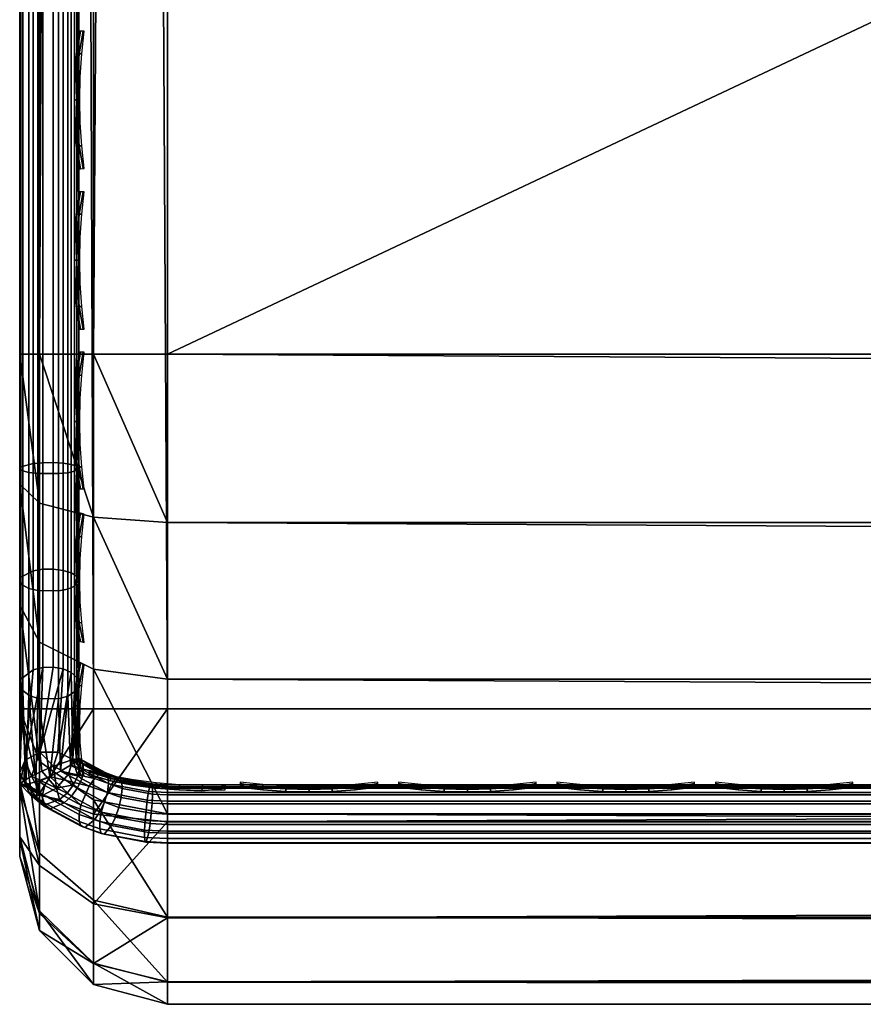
# Model space of a CAD drawing. Header units: inches. Extents: x 0 to 53, y -28.1 to 0.
# Tile 2 of 256: x 3.5 to 4.9, y -28 to -26.3. Entities that reach past the tile are written whole.
import ezdxf

# ---------------------------------------------------------------- set-up
doc = ezdxf.new("R2010")
doc.units = ezdxf.units.IN
doc.header["$LTSCALE"] = 0.03937
doc.header["$MEASUREMENT"] = 0
for name, color, linetype in [('A-FURN-3-ST', 151, 'Continuous'), ('A-FURN-3-ST-LGHW', 32, 'Continuous'), ('A-FURN-3-ST-SEAM', 250, 'Continuous'), ('A-FURN-3-STITCH', 15, 'Continuous')]:
    doc.layers.add(name, color=color, linetype=linetype)

msp = doc.modelspace()

# ---------------------------------------------------------------- meshes
at = {"layer": 'A-FURN-3-ST'}
mesh = msp.add_polyface(dxfattribs=at)
corners = [(3.75, -5.4592, 18), (49.25, -5.4592, 18), (3.75, -5.1746, 17.9626), (49.25, -5.1746, 17.9626), (3.75, -4.9094, 17.8528), (49.25, -4.9094, 17.8528), (3.75, -4.6816, 17.6781), (49.25, -4.6816, 17.6781), (3.75, -4.5068, 17.4505), (49.25, -4.5068, 17.4505), (3.75, -4.3968, 17.1854), (49.25, -4.3968, 17.1854), (3.75, -4.3592, 16.9008), (49.25, -4.3504, 5.5004), (3.75, -4.3504, 5.5004), (3.75, -4.3883, 5.3089), (49.25, -4.3883, 5.3089), (3.75, -4.4967, 5.1466), (49.25, -4.4967, 5.1466), (3.75, -4.659, 5.0381), (49.25, -4.659, 5.0381), (3.75, -4.8504, 5), (3.75, -27.51, 5), (3.625, -4.8504, 5.0335), (3.625, -27.51, 5.0335), (3.5335, -4.8504, 5.125), (3.5335, -4.5038, 5.3567), (3.625, -4.3839, 5.5004), (3.625, -4.4193, 5.3217), (3.625, -4.5204, 5.1703), (3.625, -4.6718, 5.069), (3.5335, -4.4842, 16.9008), (3.625, -4.3926, 16.9008), (3.625, -4.4292, 17.1767), (3.5335, -5.2069, 17.8418), (3.625, -5.4592, 17.9665), (3.625, -5.1833, 17.9302), (3.5335, -4.77, 17.5897), (3.625, -4.7053, 17.6544), (3.625, -4.5358, 17.4337), (3.5335, -4.615, 17.3879), (3.5335, -4.5175, 17.153), (3.625, -4.9261, 17.8238), (3.625, -26.91, 17.9665), (3.75, -26.91, 18)]
mesh.append_faces([[corners[k] for k in face] for face in [(0, 1, 2), (2, 3, 4), (4, 5, 6), (6, 7, 8), (8, 9, 10), (10, 11, 12), (12, 13, 14), (14, 13, 15), (15, 16, 17), (17, 18, 19), (19, 20, 21), (21, 22, 23), (23, 24, 25), (26, 27, 28), (28, 27, 14), (28, 14, 15), (28, 15, 29), (29, 15, 17), (29, 17, 30), (30, 17, 19), (30, 19, 23), (23, 19, 21), (23, 25, 30), (27, 31, 32), (27, 32, 14), (14, 32, 12), (31, 33, 32), (32, 33, 10), (32, 10, 12), (34, 35, 36), (37, 38, 39, 40), (40, 39, 33, 41), (35, 0, 36), (36, 0, 2), (36, 2, 42), (42, 2, 4), (42, 4, 38), (38, 4, 6), (38, 6, 39), (39, 6, 8), (39, 8, 33), (33, 8, 10), (35, 43, 0), (44, 1, 0)]])
mesh = msp.add_polyface(dxfattribs=at)
corners = [(49.375, -4.8504, 5.0335), (49.375, -27.51, 5.0335), (49.25, -4.8504, 5), (49.25, -4.3504, 5.5004), (49.375, -4.3839, 5.5004), (49.25, -4.3883, 5.3089), (49.375, -4.4193, 5.3217), (49.25, -4.4967, 5.1466), (49.375, -4.5204, 5.1703), (49.25, -4.659, 5.0381), (49.375, -4.6718, 5.069), (49.4665, -4.7068, 5.1536), (49.4665, -4.4754, 5.5003), (49.4665, -4.5038, 5.3567), (49.4665, -4.5851, 5.2349), (49.25, -4.3592, 16.9008), (49.375, -4.3926, 16.9008), (49.25, -5.4592, 18), (49.375, -5.4592, 17.9665), (49.25, -5.1746, 17.9626), (49.375, -5.1833, 17.9302), (49.25, -4.9094, 17.8528), (49.375, -4.9261, 17.8238), (49.25, -4.6816, 17.6781), (49.375, -4.7053, 17.6544), (49.25, -4.5068, 17.4505), (49.375, -4.5358, 17.4337), (49.25, -4.3968, 17.1854), (49.375, -4.4292, 17.1767), (49.4665, -4.5175, 17.153), (49.4665, -5.4592, 17.875), (49.25, -26.91, 18), (49.375, -26.91, 17.9665), (3.75, -5.1746, 17.9626), (3.75, -4.9094, 17.8528), (3.75, -4.6816, 17.6781), (3.75, -4.5068, 17.4505), (3.75, -4.3968, 17.1854), (3.75, -4.3592, 16.9008), (3.75, -4.3883, 5.3089), (3.75, -4.4967, 5.1466), (3.75, -4.659, 5.0381), (3.75, -4.8504, 5), (49.25, -27.51, 5)]
mesh.append_faces([[corners[k] for k in face] for face in [(0, 1, 2), (3, 4, 5), (5, 4, 6), (5, 6, 7), (7, 6, 8), (7, 8, 9), (9, 8, 10), (9, 10, 2), (2, 10, 0), (0, 10, 11), (12, 6, 4), (8, 6, 13, 14), (3, 15, 4), (4, 15, 16), (4, 16, 12), (17, 18, 19), (19, 18, 20), (19, 20, 21), (21, 20, 22), (21, 22, 23), (23, 22, 24), (23, 24, 25), (25, 24, 26), (25, 26, 27), (27, 26, 28), (27, 28, 15), (15, 28, 16), (16, 28, 29), (18, 30, 20), (17, 31, 18), (18, 32, 30), (33, 17, 19), (34, 19, 21), (35, 21, 23), (36, 23, 25), (37, 25, 27), (38, 27, 15), (15, 3, 38), (39, 3, 5), (40, 5, 7), (41, 7, 9), (42, 9, 2), (2, 43, 42)]])
mesh = msp.add_polyface(dxfattribs=at)
corners = [(3.5335, -4.8504, 5.125), (3.5335, -27.51, 5.125), (3.5, -4.8504, 5.25), (3.5, -4.6338, 5.3751), (3.5, -4.6004, 5.5002), (3.5335, -4.5038, 5.3567), (3.5335, -4.4754, 5.5003), (3.625, -4.3839, 5.5004), (3.625, -4.6718, 5.069), (3.5335, -4.7068, 5.1536), (3.5335, -4.5851, 5.2349), (3.625, -4.5204, 5.1703), (3.625, -4.4193, 5.3217), (3.5, -4.7253, 5.2835), (3.5, -4.6092, 16.9007), (3.5335, -4.4842, 16.9008), (3.5, -5.4592, 17.75), (3.5335, -5.4592, 17.875), (3.5, -5.2393, 17.7211), (3.5335, -5.2069, 17.8418), (3.5, -5.0343, 17.6362), (3.5335, -4.9719, 17.7445), (3.5, -4.8583, 17.5013), (3.5335, -4.77, 17.5897), (3.5, -4.7233, 17.3254), (3.5335, -4.615, 17.3879), (3.5, -4.6383, 17.1205), (3.5335, -4.5175, 17.153), (3.625, -4.4292, 17.1767), (3.625, -5.4592, 17.9665), (3.625, -5.1833, 17.9302), (3.625, -4.9261, 17.8238), (3.625, -4.7053, 17.6544), (3.5, -26.91, 17.75), (3.5335, -26.91, 17.875), (3.5, -27.51, 5.25), (3.5, -27.76, 5.5), (3.5, -27.76, 16.9)]
mesh.append_faces([[corners[k] for k in face] for face in [(0, 1, 2), (3, 4, 5), (5, 4, 6), (5, 6, 7), (8, 0, 9), (8, 9, 10, 11), (11, 10, 5, 12), (0, 2, 9), (9, 2, 13), (9, 13, 10), (10, 13, 3), (10, 3, 5), (4, 14, 6), (6, 14, 15), (6, 15, 7), (16, 17, 18), (18, 17, 19), (18, 19, 20), (20, 19, 21), (20, 21, 22), (22, 21, 23), (22, 23, 24), (24, 23, 25), (24, 25, 26), (26, 25, 27), (26, 27, 14), (14, 27, 15), (15, 27, 28), (17, 29, 19), (19, 30, 31, 21), (21, 31, 32, 23), (16, 33, 17), (17, 34, 29), (35, 4, 2), (2, 4, 3), (2, 3, 13), (4, 36, 14), (14, 37, 16), (18, 20, 16), (16, 20, 22), (16, 22, 24), (24, 26, 16), (16, 26, 14)]])
mesh = msp.add_polyface(dxfattribs=at)
corners = [(3.5335, -4.8504, 5.125), (3.625, -27.51, 5.0335), (3.5335, -27.51, 5.125), (3.5, -4.8504, 5.25), (3.5, -27.51, 5.25), (3.5335, -27.6535, 5.1535), (3.5, -27.635, 5.2835), (3.5335, -27.7752, 5.2348), (3.5, -27.7265, 5.375), (3.5335, -27.8565, 5.3565), (3.5, -27.76, 5.5), (3.5335, -27.885, 5.5), (3.625, -27.941, 5.3215), (3.625, -27.8399, 5.1701), (3.625, -27.6885, 5.069), (3.625, -27.9765, 16.9), (3.5335, -27.885, 16.9), (3.5, -27.76, 16.9), (3.5335, -27.8518, 17.1523), (3.5, -27.731, 17.12), (3.625, -27.186, 17.9302), (3.5335, -26.91, 17.875), (3.5335, -27.1624, 17.8418), (3.5335, -27.3975, 17.7444), (3.625, -27.4433, 17.8236), (3.5335, -27.5994, 17.5894), (3.625, -27.6641, 17.6541), (3.5, -26.91, 17.75), (3.5, -27.13, 17.721), (3.5, -27.335, 17.6361), (3.5, -27.511, 17.501), (3.5335, -27.7544, 17.3875), (3.5, -27.6461, 17.325), (3.5335, -5.4592, 17.875), (3.5, -4.6004, 5.5002), (3.5, -4.6092, 16.9007), (3.5, -5.4592, 17.75)]
mesh.append_faces([[corners[k] for k in face] for face in [(0, 1, 2), (3, 2, 4), (1, 5, 2), (2, 5, 4), (4, 5, 6), (6, 5, 7), (6, 7, 8), (8, 7, 9), (8, 9, 10), (10, 9, 11), (11, 9, 12), (13, 12, 9, 7), (13, 7, 5, 14), (11, 15, 16), (11, 16, 10), (10, 16, 17), (15, 18, 16), (16, 18, 19), (16, 19, 17), (20, 21, 22), (20, 22, 23, 24), (24, 23, 25, 26), (21, 27, 22), (22, 27, 28), (22, 28, 23), (23, 28, 29), (23, 29, 25), (25, 29, 30), (25, 30, 31), (31, 30, 32), (31, 32, 18), (18, 32, 19), (33, 27, 21), (6, 8, 4), (4, 8, 10), (4, 10, 34), (35, 10, 17), (36, 17, 27), (27, 17, 19), (27, 19, 32), (32, 30, 27), (27, 30, 29), (27, 29, 28)]])
mesh = msp.add_polyface(dxfattribs=at)
corners = [(3.75, -4.8504, 5), (49.25, -27.51, 5), (3.75, -27.51, 5), (3.625, -4.8504, 5.0335), (3.625, -27.51, 5.0335), (3.75, -28.01, 5.5), (3.625, -27.9765, 5.5), (3.75, -27.9719, 5.3087), (3.625, -27.941, 5.3215), (3.75, -27.8636, 5.1464), (3.625, -27.8399, 5.1701), (3.75, -27.7013, 5.0381), (3.625, -27.6885, 5.069), (3.5335, -27.6535, 5.1535), (3.5335, -27.885, 5.5), (3.75, -28.01, 16.9), (3.625, -27.9765, 16.9), (3.75, -26.91, 18), (3.625, -26.91, 17.9665), (3.75, -27.1947, 17.9625), (3.625, -27.186, 17.9302), (3.75, -27.46, 17.8526), (3.625, -27.4433, 17.8236), (3.75, -27.6878, 17.6778), (3.625, -27.6641, 17.6541), (3.75, -27.8626, 17.45), (3.625, -27.8336, 17.4333), (3.75, -27.9725, 17.1847), (3.625, -27.9402, 17.176), (3.5335, -27.8518, 17.1523), (3.5335, -26.91, 17.875), (3.5335, -27.5994, 17.5894), (3.5335, -27.7544, 17.3875), (3.625, -5.4592, 17.9665), (3.75, -5.4592, 18), (49.25, -28.01, 16.9), (49.25, -27.9725, 17.1847), (49.25, -27.8626, 17.45), (49.25, -27.6878, 17.6778), (49.25, -27.46, 17.8526), (49.25, -27.1947, 17.9625), (49.25, -27.7013, 5.0381), (49.25, -27.8636, 5.1464), (49.25, -27.9719, 5.3087)]
mesh.append_faces([[corners[k] for k in face] for face in [(0, 1, 2), (3, 2, 4), (5, 6, 7), (7, 6, 8), (7, 8, 9), (9, 8, 10), (9, 10, 11), (11, 10, 12), (11, 12, 2), (2, 12, 4), (4, 12, 13), (14, 8, 6), (5, 15, 6), (6, 15, 16), (6, 16, 14), (17, 18, 19), (19, 18, 20), (19, 20, 21), (21, 20, 22), (21, 22, 23), (23, 22, 24), (23, 24, 25), (25, 24, 26), (25, 26, 27), (27, 26, 28), (27, 28, 15), (15, 28, 16), (16, 28, 29), (18, 30, 20), (24, 31, 32, 26), (26, 32, 29, 28), (33, 30, 18), (34, 18, 17), (15, 35, 27), (27, 36, 25), (25, 37, 23), (23, 38, 21), (21, 39, 19), (19, 40, 17), (5, 35, 15), (2, 1, 11), (11, 41, 9), (9, 42, 7), (7, 43, 5)]])
mesh = msp.add_polyface(dxfattribs=at)
corners = [(49.375, -4.8504, 5.0335), (49.4665, -27.51, 5.125), (49.375, -27.51, 5.0335), (49.25, -4.8504, 5), (49.25, -27.51, 5), (49.4665, -27.8565, 5.3565), (49.375, -27.9765, 5.5), (49.375, -27.941, 5.3215), (49.25, -28.01, 5.5), (49.25, -27.9719, 5.3087), (49.375, -27.8399, 5.1701), (49.25, -27.8636, 5.1464), (49.375, -27.6885, 5.069), (49.25, -27.7013, 5.0381), (49.4665, -27.6535, 5.1535), (49.4665, -27.7752, 5.2348), (49.4665, -27.885, 16.9), (49.375, -27.9765, 16.9), (49.25, -28.01, 16.9), (49.375, -27.9402, 17.176), (49.25, -27.9725, 17.1847), (49.4665, -27.1624, 17.8418), (49.375, -26.91, 17.9665), (49.375, -27.186, 17.9302), (49.25, -26.91, 18), (49.25, -27.1947, 17.9625), (49.375, -27.4433, 17.8236), (49.25, -27.46, 17.8526), (49.375, -27.6641, 17.6541), (49.25, -27.6878, 17.6778), (49.375, -27.8336, 17.4333), (49.25, -27.8626, 17.45), (49.375, -5.4592, 17.9665), (3.75, -27.9725, 17.1847), (3.75, -27.8626, 17.45), (3.75, -27.6878, 17.6778), (3.75, -27.46, 17.8526), (3.75, -27.1947, 17.9625), (3.75, -26.91, 18), (3.75, -28.01, 5.5), (3.75, -27.7013, 5.0381), (3.75, -27.8636, 5.1464), (3.75, -27.9719, 5.3087), (49.25, -5.4592, 18)]
mesh.append_faces([[corners[k] for k in face] for face in [(0, 1, 2), (3, 2, 4), (5, 6, 7), (7, 6, 8), (7, 8, 9), (7, 9, 10), (10, 9, 11), (10, 11, 12), (12, 11, 13), (12, 13, 2), (2, 13, 4), (2, 1, 12), (12, 14, 15, 10), (6, 16, 17), (6, 17, 8), (8, 17, 18), (16, 19, 17), (17, 19, 20), (17, 20, 18), (21, 22, 23), (22, 24, 23), (23, 24, 25), (23, 25, 26), (26, 25, 27), (26, 27, 28), (28, 27, 29), (28, 29, 30), (30, 29, 31), (30, 31, 19), (19, 31, 20), (32, 24, 22), (33, 18, 20), (34, 20, 31), (35, 31, 29), (36, 29, 27), (37, 27, 25), (38, 25, 24), (8, 18, 39), (40, 4, 13), (41, 13, 11), (42, 11, 9), (39, 9, 8), (24, 43, 38)]])
at = {"layer": 'A-FURN-3-ST-LGHW'}
mesh = msp.add_polyface(dxfattribs=at)
corners = [(0.6603, -24.5906, 5), (3.0383, -23.5557, 5), (2.6944, -23.6378, 5), (3.3867, -23.6165, 5), (3.6825, -23.8103, 5), (3.8773, -24.1054, 5), (3.9393, -24.4536, 5), (3.8584, -24.7979, 5), (2.9126, -26.8352, 5), (0.6641, -26.8391, 5), (2.6944, -23.6378, 4.7502), (3.0383, -23.5557, 4.7502), (3.3867, -23.6165, 4.7502), (3.6825, -23.8103, 4.7502), (3.8773, -24.1054, 4.7502), (3.9393, -24.4536, 4.7502), (3.8584, -24.7979, 4.7502), (0.6603, -24.5906, 4.7502), (0.6641, -26.8391, 4.7502), (2.9126, -26.8352, 4.7502)]
mesh.append_faces([[corners[k] for k in face] for face in [(1, 10, 2), (1, 11, 10), (3, 11, 1), (3, 12, 11), (4, 12, 3), (4, 13, 12), (5, 13, 4), (5, 14, 13), (6, 14, 5), (6, 15, 14), (16, 6, 7), (16, 15, 6), (19, 7, 8), (19, 16, 7), (0, 10, 17), (0, 2, 10)]])
mesh.append_faces([[corners[k] for k in face] for face in [(0, 1, 2), (11, 17, 10), (18, 8, 9), (17, 9, 0)]], dxfattribs={"vtx0": -1})
mesh.append_faces([[corners[k] for k in face] for face in [(0, 3, 1), (0, 4, 3), (0, 5, 4), (0, 6, 5), (0, 7, 6), (0, 8, 7), (11, 18, 17), (11, 19, 18), (11, 16, 19), (11, 15, 16), (11, 14, 15), (11, 13, 14)]], dxfattribs={"vtx0": -1, "vtx2": -1})
mesh.append_faces([[corners[k] for k in face] for face in [(0, 9, 8), (11, 12, 13), (18, 19, 8), (17, 18, 9)]], dxfattribs={"vtx2": -1})
at = {"layer": 'A-FURN-3-ST-SEAM'}
mesh = msp.add_polyface(dxfattribs=at)
corners = [(3.6, -27.1032, 17.881), (3.5929, -27.1082, 17.906), (3.6, -27.2772, 17.8301), (3.6, -26.91, 17.9), (3.5929, -26.91, 17.9255), (3.6, -27.0951, 17.8825), (3.5929, -19.7597, 17.9255), (3.6, -19.7597, 17.9), (3.5929, -12.6094, 17.9255), (3.6, -12.6094, 17.9), (3.5929, -5.4592, 17.9255), (3.6, -5.4592, 17.9), (3.5929, -5.2723, 17.9082), (3.6, -5.2771, 17.8831), (3.5929, -5.0818, 17.8536), (3.5872, -5.1031, 17.7996), (3.5965, -5.0976, 17.8137), (3.5965, -5.2801, 17.866), (3.5872, -5.2828, 17.8512), (3.5965, -5.4592, 17.8826), (3.5872, -5.4592, 17.8675), (3.5965, -12.6094, 17.8826), (3.5872, -12.6094, 17.8675), (3.5965, -19.7597, 17.8826), (3.5872, -19.7597, 17.8675), (3.5965, -26.91, 17.8826), (3.5872, -26.91, 17.8675), (3.5965, -27.0999, 17.8639), (3.5872, -27.097, 17.8491), (3.5965, -27.286, 17.8078), (3.5872, -27.2803, 17.7939), (3.6, -5.0912, 17.8298)]
mesh.append_faces([[corners[k] for k in face] for face in [(0, 1, 2), (3, 4, 5), (5, 4, 1), (5, 1, 0), (4, 3, 6), (6, 3, 7), (6, 7, 8), (8, 7, 9), (8, 9, 10), (10, 9, 11), (10, 11, 12), (12, 11, 13), (12, 13, 14), (15, 16, 17, 18), (18, 17, 19, 20), (20, 19, 21, 22), (22, 21, 23, 24), (24, 23, 25, 26), (26, 25, 27, 28), (28, 27, 29, 30), (16, 31, 17), (17, 31, 13), (17, 13, 19), (19, 13, 11), (19, 11, 21), (21, 11, 9), (21, 9, 23), (23, 9, 7), (23, 7, 25), (25, 7, 3), (25, 3, 5), (25, 5, 27), (27, 5, 0), (27, 0, 2)]])
mesh = msp.add_polyface(dxfattribs=at)
corners = [(3.5567, -27.0937, 17.8324), (3.539, -27.0939, 17.8334), (3.539, -26.91, 17.8515), (3.5567, -26.91, 17.8505), (3.539, -19.7597, 17.8515), (3.5567, -19.7597, 17.8505), (3.539, -12.6094, 17.8515), (3.5567, -12.6094, 17.8505), (3.539, -5.4592, 17.8515), (3.5567, -5.4592, 17.8505), (3.5003, -12.6094, 17.9045), (3.5019, -12.6094, 17.8868), (3.5019, -19.7597, 17.8868), (3.5003, -19.7597, 17.9045), (3.5019, -26.91, 17.8868), (3.5003, -26.91, 17.9045), (3.5019, -27.1007, 17.868), (3.5003, -27.1041, 17.8854), (3.5228, -27.0953, 17.8406), (3.5228, -26.91, 17.8588), (3.5228, -19.7597, 17.8588), (3.5228, -12.6094, 17.8588), (3.5929, -12.6094, 17.9255), (3.5812, -12.6094, 17.939), (3.5812, -19.7597, 17.939), (3.5929, -19.7597, 17.9255), (3.5812, -26.91, 17.939), (3.5929, -26.91, 17.9255), (3.5812, -27.1108, 17.9192), (3.5929, -27.1082, 17.906), (3.5655, -12.6094, 17.9472), (3.5655, -19.7597, 17.9472), (3.5655, -26.91, 17.9472), (3.5051, -12.6094, 17.9217), (3.5051, -19.7597, 17.9217), (3.5051, -26.91, 17.9217), (3.5051, -27.1074, 17.9022), (3.5304, -26.91, 17.9459), (3.5304, -19.7597, 17.9459), (3.5304, -12.6094, 17.9459), (3.5155, -26.91, 17.9362), (3.5155, -19.7597, 17.9362), (3.5155, -12.6094, 17.9362), (3.5155, -27.1102, 17.9164), (3.5734, -27.0948, 17.8381), (3.5734, -26.91, 17.8563), (3.5734, -19.7597, 17.8563), (3.5734, -12.6094, 17.8563), (3.5872, -27.097, 17.8491), (3.5872, -26.91, 17.8675), (3.5872, -19.7597, 17.8675), (3.5872, -12.6094, 17.8675)]
mesh.append_faces([[corners[k] for k in face] for face in [(0, 1, 2, 3), (3, 2, 4, 5), (5, 4, 6, 7), (7, 6, 8, 9), (10, 11, 12, 13), (13, 12, 14, 15), (15, 14, 16, 17), (1, 18, 19, 2), (2, 19, 20, 4), (4, 20, 21, 6), (22, 23, 24, 25), (25, 24, 26, 27), (27, 26, 28, 29), (23, 30, 31, 24), (24, 31, 32, 26), (33, 10, 13, 34), (34, 13, 15, 35), (35, 15, 17, 36), (37, 32, 31, 38), (38, 31, 30, 39), (40, 37, 38, 41), (41, 38, 39, 42), (36, 43, 40, 35), (35, 40, 41, 34), (34, 41, 42, 33), (18, 16, 14, 19), (19, 14, 12, 20), (20, 12, 11, 21), (44, 0, 3, 45), (45, 3, 5, 46), (46, 5, 7, 47), (48, 44, 45, 49), (49, 45, 46, 50), (50, 46, 47, 51)]])
mesh = msp.add_polyface(dxfattribs=at)
corners = [(3.5965, -27.4573, 17.7159), (3.59, -27.5959, 17.5859), (3.5872, -27.4489, 17.7033), (3.5647, -27.5833, 17.5733), (3.5734, -27.4427, 17.694), (3.5338, -27.5837, 17.5737), (3.5567, -27.4394, 17.6892), (3.539, -27.44, 17.69), (3.539, -27.2741, 17.7791), (3.5567, -27.2737, 17.7781), (3.539, -27.0939, 17.8334), (3.5567, -27.0937, 17.8324), (3.5003, -27.1041, 17.8854), (3.5019, -27.1007, 17.868), (3.5019, -27.2876, 17.8117), (3.5003, -27.2944, 17.8281), (3.5019, -27.4597, 17.7193), (3.5003, -27.4695, 17.734), (3.5, -27.6176, 17.6076), (3.5091, -27.5968, 17.5868), (3.5228, -27.4441, 17.6961), (3.5228, -27.2769, 17.7858), (3.5228, -27.0953, 17.8406), (3.5929, -27.1082, 17.906), (3.5812, -27.1108, 17.9192), (3.5812, -27.3076, 17.8599), (3.5929, -27.3025, 17.8475), (3.5812, -27.4887, 17.7627), (3.5929, -27.4812, 17.7515), (3.5812, -26.91, 17.939), (3.5655, -26.91, 17.9472), (3.5655, -27.1123, 17.9272), (3.5655, -27.3107, 17.8674), (3.5655, -27.4933, 17.7694), (3.5051, -27.1074, 17.9022), (3.5051, -27.301, 17.8439), (3.5051, -27.4791, 17.7483), (3.5304, -27.4926, 17.7684), (3.5304, -27.3102, 17.8662), (3.5304, -27.1121, 17.9259), (3.5304, -26.91, 17.9459), (3.5155, -27.4872, 17.7603), (3.5155, -27.3065, 17.8573), (3.5872, -27.2803, 17.7939), (3.5734, -27.2759, 17.7835), (3.5155, -27.1102, 17.9164), (3.5155, -26.91, 17.9362), (3.5734, -27.0948, 17.8381), (3.5872, -27.097, 17.8491)]
mesh.append_faces([[corners[k] for k in face] for face in [(0, 1, 2), (2, 3, 4), (4, 5, 6), (6, 5, 7), (6, 7, 8, 9), (9, 8, 10, 11), (12, 13, 14, 15), (15, 14, 16, 17), (17, 16, 18), (19, 16, 20), (19, 20, 7), (7, 20, 21, 8), (8, 21, 22, 10), (23, 24, 25, 26), (26, 25, 27, 28), (29, 30, 31, 24), (24, 31, 32, 25), (25, 32, 33, 27), (34, 12, 15, 35), (35, 15, 17, 36), (37, 33, 32, 38), (38, 32, 31, 39), (39, 31, 30, 40), (35, 36, 41, 42), (42, 41, 37, 38), (21, 20, 16, 14), (43, 2, 4, 44), (44, 4, 6, 9), (42, 38, 39, 45), (45, 39, 40, 46), (35, 42, 45, 34), (21, 14, 13, 22), (44, 9, 11, 47), (43, 44, 47, 48)]])
mesh = msp.add_polyface(dxfattribs=at)
corners = [(3.6458, -27.6186, 17.6508), (3.6496, -27.6252, 17.6348), (3.6015, -27.5949, 17.6272), (3.6069, -27.6024, 17.6121), (3.5999, -27.5938, 17.6261), (3.6005, -27.5976, 17.6074), (3.59, -27.5959, 17.5859), (3.6017, -27.6093, 17.5941), (3.5985, -27.6236, 17.5839), (3.608, -27.6141, 17.5988), (3.605, -27.6284, 17.5887), (3.6, -27.594, 17.6295), (3.6, -27.5941, 17.6303), (3.5966, -27.5979, 17.6505), (3.5859, -27.6057, 17.666), (3.6352, -27.62, 17.6751), (3.6263, -27.6281, 17.6884), (3.5692, -27.6156, 17.6724), (3.5965, -27.4573, 17.7159), (3.6, -27.467, 17.7303), (3.5929, -27.4812, 17.7515), (3.6, -27.2927, 17.8239), (3.5929, -27.3025, 17.8475), (3.6, -27.4463, 17.7439), (3.6, -27.2772, 17.8301), (3.5929, -27.1082, 17.906), (3.5872, -27.2803, 17.7939), (3.5965, -27.286, 17.8078), (3.5872, -27.4489, 17.7033), (3.5965, -27.0999, 17.8639)]
mesh.append_faces([[corners[k] for k in face] for face in [(0, 1, 2), (2, 1, 3), (2, 3, 4), (4, 3, 5), (4, 5, 6), (6, 5, 7), (6, 7, 8), (8, 7, 9, 10), (4, 11, 2), (2, 11, 12), (2, 12, 13), (14, 15, 13), (13, 15, 0), (13, 0, 2), (15, 14, 16), (16, 14, 17), (3, 9, 7, 5), (6, 18, 4), (4, 18, 19), (4, 19, 11), (20, 13, 19), (19, 13, 12), (19, 12, 11), (21, 22, 23), (23, 22, 20), (23, 20, 19), (24, 25, 22), (24, 22, 21), (26, 27, 18, 28), (29, 24, 27), (27, 24, 21), (27, 21, 23), (27, 23, 18), (18, 23, 19)]])
mesh = msp.add_polyface(dxfattribs=at)
corners = [(3.5985, -27.6236, 17.5839), (3.5912, -27.6386, 17.5782), (3.5823, -27.6207, 17.5691), (3.6175, -27.6408, 17.697), (3.5692, -27.6156, 17.6724), (3.5508, -27.6247, 17.6692), (3.5334, -27.6332, 17.6583), (3.5274, -27.6339, 17.6531), (3.59, -27.5959, 17.5859), (3.5623, -27.6441, 17.5669), (3.52, -27.6241, 17.5436), (3.5376, -27.6154, 17.5403), (3.5571, -27.607, 17.5472), (3.5647, -27.5833, 17.5733), (3.5338, -27.5837, 17.5737), (3.5091, -27.5968, 17.5868), (3.507, -27.6317, 17.5565), (3.5005, -27.637, 17.5772), (3.51, -27.6383, 17.6283), (3.5, -27.6176, 17.6076), (3.5872, -27.4489, 17.7033), (3.5734, -27.4427, 17.694), (3.5019, -27.4597, 17.7193), (3.539, -27.44, 17.69), (3.5003, -27.4695, 17.734), (3.5051, -27.4791, 17.7483), (3.5102, -27.6383, 17.6287), (3.5155, -27.4872, 17.7603), (3.5304, -27.4926, 17.7684), (3.5655, -27.4933, 17.7694), (3.5812, -27.4887, 17.7627), (3.5859, -27.6057, 17.666), (3.5929, -27.4812, 17.7515), (3.5966, -27.5979, 17.6505)]
mesh.append_faces([[corners[k] for k in face] for face in [(0, 1, 2), (3, 4, 5), (6, 5, 7), (2, 8, 0), (9, 10, 11), (9, 11, 12), (8, 2, 12), (12, 2, 9), (8, 12, 13), (13, 12, 14), (14, 12, 11), (14, 11, 10), (14, 10, 15), (15, 10, 16), (15, 16, 17), (18, 19, 17), (17, 19, 15), (20, 8, 13), (21, 13, 14), (19, 22, 15), (14, 15, 23), (24, 19, 25), (25, 19, 18), (25, 18, 26), (25, 26, 27), (27, 26, 7), (27, 7, 28), (28, 7, 5), (28, 5, 29), (29, 5, 4), (29, 4, 30), (30, 4, 31), (30, 31, 32), (32, 31, 33)]])
mesh = msp.add_polyface(dxfattribs=at)
corners = [(3.6697, -27.6272, 17.6593), (3.6726, -27.6335, 17.643), (3.6458, -27.6186, 17.6508), (3.6496, -27.6252, 17.6348), (3.605, -27.6284, 17.5887), (3.608, -27.6141, 17.5988), (3.6504, -27.6367, 17.6213), (3.6482, -27.6515, 17.6117), (3.6732, -27.6449, 17.6294), (3.6715, -27.6599, 17.62), (3.6677, -27.6768, 17.6161), (3.6432, -27.668, 17.6073), (3.598, -27.6437, 17.5832), (3.5912, -27.6386, 17.5782), (3.5985, -27.6236, 17.5839), (3.5753, -27.6694, 17.5896), (3.5875, -27.658, 17.5837), (3.6357, -27.6839, 17.6094), (3.6269, -27.6972, 17.6173), (3.6621, -27.6933, 17.6188), (3.6554, -27.7074, 17.6274), (3.7182, -27.7191, 17.639), (3.7136, -27.7358, 17.6695), (3.6426, -27.7224, 17.6562), (3.6099, -27.7109, 17.6448), (3.6007, -27.701, 17.6771), (3.6039, -27.7089, 17.6614), (3.638, -27.7209, 17.6733), (3.6356, -27.7133, 17.6893), (3.712, -27.7348, 17.6872), (3.7111, -27.7276, 17.7035), (3.6352, -27.62, 17.6751), (3.6616, -27.6295, 17.6845), (3.7233, -27.6371, 17.6691), (3.6263, -27.6281, 17.6884), (3.5692, -27.6156, 17.6724), (3.6175, -27.6408, 17.697), (3.6069, -27.6024, 17.6121), (3.718, -27.65, 17.7102), (3.7204, -27.6404, 17.6953), (3.655, -27.6382, 17.6985), (3.7157, -27.6644, 17.7204), (3.6483, -27.6518, 17.7078), (3.7119, -27.6992, 17.7239), (3.6378, -27.6852, 17.71), (3.6036, -27.6731, 17.6981), (3.7111, -27.7153, 17.7164), (3.6355, -27.701, 17.7022), (3.6005, -27.6887, 17.69)]
mesh.append_faces([[corners[k] for k in face] for face in [(0, 1, 2), (2, 1, 3), (4, 5, 6, 7), (7, 6, 8, 9), (9, 10, 11, 7), (7, 11, 12, 4), (4, 12, 13, 14), (15, 16, 17, 18), (18, 17, 19, 20), (21, 22, 23, 20), (20, 23, 24, 18), (25, 26, 27, 28), (28, 27, 29, 30), (2, 31, 0), (0, 31, 32), (0, 32, 33), (34, 35, 36), (22, 29, 27, 23), (23, 27, 26, 24), (10, 19, 17, 11), (11, 17, 16, 12), (1, 8, 6, 3), (3, 6, 5, 37), (38, 39, 32, 40), (40, 32, 31, 34), (41, 38, 40, 42), (42, 40, 34, 36), (43, 41, 42, 44), (44, 42, 36, 45), (46, 43, 44, 47), (47, 44, 45, 48), (30, 46, 47, 28), (28, 47, 48, 25)]])
mesh = msp.add_polyface(dxfattribs=at)
corners = [(3.5823, -27.6207, 17.5691), (3.5912, -27.6386, 17.5782), (3.5623, -27.6441, 17.5669), (3.5802, -27.6526, 17.5783), (3.5674, -27.6635, 17.5838), (3.5875, -27.658, 17.5837), (3.5753, -27.6694, 17.5896), (3.6269, -27.6972, 17.6173), (3.6099, -27.7109, 17.6448), (3.5515, -27.6792, 17.6133), (3.5426, -27.6726, 17.6068), (3.5376, -27.6572, 17.58), (3.5176, -27.655, 17.6034), (3.5338, -27.669, 17.6218), (3.5291, -27.6603, 17.6366), (3.5431, -27.6759, 17.6286), (3.5386, -27.6673, 17.6436), (3.6039, -27.7089, 17.6614), (3.6007, -27.701, 17.6771), (3.6175, -27.6408, 17.697), (3.5508, -27.6247, 17.6692), (3.6036, -27.6731, 17.6981), (3.5427, -27.6401, 17.6652), (3.5384, -27.6549, 17.6565), (3.6005, -27.6887, 17.69), (3.5334, -27.6332, 17.6583), (3.5274, -27.6339, 17.6531), (3.5289, -27.6479, 17.6494), (3.5102, -27.6383, 17.6287), (3.51, -27.6383, 17.6283), (3.598, -27.6437, 17.5832), (3.5005, -27.637, 17.5772), (3.507, -27.6317, 17.5565), (3.52, -27.6241, 17.5436)]
mesh.append_faces([[corners[k] for k in face] for face in [(0, 1, 2), (2, 1, 3), (2, 3, 4), (4, 3, 5, 6), (7, 8, 9, 6), (6, 9, 10, 4), (4, 10, 11), (11, 10, 12), (12, 10, 13), (12, 13, 14), (14, 13, 15, 16), (16, 15, 17, 18), (19, 20, 21), (21, 20, 22), (21, 22, 23, 24), (24, 23, 16, 18), (22, 20, 25), (25, 26, 27), (27, 26, 28), (27, 28, 14), (14, 28, 29), (14, 29, 12), (11, 2, 4), (8, 17, 15, 9), (9, 15, 13, 10), (30, 5, 3, 1), (23, 22, 25, 27), (16, 23, 27, 14), (29, 31, 12), (12, 31, 11), (11, 31, 32), (11, 32, 33), (11, 33, 2)]])
mesh = msp.add_polyface(dxfattribs=at)
corners = [(3.75, -27.6385, 17.6706), (5.625, -27.6444, 17.6539), (3.75, -27.6444, 17.6539), (3.7233, -27.6371, 17.6691), (3.7243, -27.643, 17.6525), (3.6697, -27.6272, 17.6593), (3.6726, -27.6335, 17.643), (3.6715, -27.6599, 17.62), (3.6732, -27.6449, 17.6294), (3.7245, -27.6544, 17.6388), (3.724, -27.6696, 17.6296), (3.75, -27.6558, 17.6402), (3.75, -27.671, 17.631), (5.625, -27.6558, 17.6402), (5.625, -27.671, 17.631), (5.625, -27.6884, 17.6276), (3.75, -27.6884, 17.6276), (3.7226, -27.6869, 17.6261), (3.6677, -27.6768, 17.6161), (3.6554, -27.7074, 17.6274), (3.6621, -27.6933, 17.6188), (3.7206, -27.7042, 17.6296), (3.7182, -27.7191, 17.639), (3.75, -27.7057, 17.6311), (3.75, -27.7207, 17.6406), (5.625, -27.7057, 17.6311), (5.625, -27.7207, 17.6406), (5.625, -27.7376, 17.6713), (3.75, -27.7376, 17.6713), (3.7136, -27.7358, 17.6695), (3.7111, -27.7276, 17.7035), (3.712, -27.7348, 17.6872), (3.75, -27.7367, 17.689), (3.75, -27.7295, 17.7053), (5.625, -27.7367, 17.689), (5.625, -27.7295, 17.7053), (3.7204, -27.6404, 17.6953), (3.75, -27.642, 17.6969), (5.625, -27.6385, 17.6706), (3.6616, -27.6295, 17.6845), (3.75, -27.6517, 17.7118), (3.718, -27.65, 17.7102), (3.75, -27.6661, 17.7221), (3.7157, -27.6644, 17.7204), (3.75, -27.701, 17.7257), (3.7119, -27.6992, 17.7239), (3.75, -27.7171, 17.7182), (3.7111, -27.7153, 17.7164)]
mesh.append_faces([[corners[k] for k in face] for face in [(0, 1, 2), (0, 2, 3), (3, 2, 4), (3, 4, 5), (5, 4, 6), (7, 8, 9, 10), (10, 9, 11, 12), (12, 11, 13, 14), (14, 15, 16, 12), (12, 16, 17, 10), (10, 17, 18, 7), (19, 20, 21, 22), (22, 21, 23, 24), (24, 23, 25, 26), (26, 27, 28, 24), (24, 28, 29, 22), (30, 31, 32, 33), (33, 32, 34, 35), (3, 36, 0), (0, 36, 37), (0, 37, 38), (3, 39, 36), (27, 34, 32, 28), (28, 32, 31, 29), (16, 23, 21, 17), (17, 21, 20, 18), (2, 11, 9, 4), (4, 9, 8, 6), (40, 37, 36, 41), (42, 40, 41, 43), (44, 42, 43, 45), (46, 44, 45, 47), (33, 46, 47, 30)]])
mesh = msp.add_polyface(dxfattribs=at)
corners = [(7.5, -27.6385, 17.6706), (9.375, -27.6444, 17.6539), (7.5, -27.6444, 17.6539), (5.625, -27.6385, 17.6706), (5.625, -27.6444, 17.6539), (3.75, -27.6385, 17.6706), (5.625, -27.671, 17.631), (5.625, -27.6558, 17.6402), (7.5, -27.6558, 17.6402), (7.5, -27.671, 17.631), (9.375, -27.6558, 17.6402), (9.375, -27.671, 17.631), (9.375, -27.6884, 17.6276), (7.5, -27.6884, 17.6276), (5.625, -27.6884, 17.6276), (5.625, -27.7207, 17.6406), (5.625, -27.7057, 17.6311), (7.5, -27.7057, 17.6311), (7.5, -27.7207, 17.6406), (9.375, -27.7057, 17.6311), (9.375, -27.7207, 17.6406), (9.375, -27.7376, 17.6713), (7.5, -27.7376, 17.6713), (5.625, -27.7376, 17.6713), (5.625, -27.7295, 17.7053), (5.625, -27.7367, 17.689), (7.5, -27.7367, 17.689), (7.5, -27.7295, 17.7053), (9.375, -27.7367, 17.689), (9.375, -27.7295, 17.7053), (3.75, -27.642, 17.6969), (5.625, -27.642, 17.6969), (7.5, -27.642, 17.6969), (9.375, -27.6385, 17.6706), (3.75, -27.7057, 17.6311), (3.75, -27.6884, 17.6276), (3.75, -27.6558, 17.6402), (3.75, -27.6444, 17.6539), (7.5, -27.6517, 17.7118), (5.625, -27.6517, 17.7118), (3.75, -27.6517, 17.7118), (7.5, -27.6661, 17.7221), (5.625, -27.6661, 17.7221), (3.75, -27.6661, 17.7221), (7.5, -27.701, 17.7257), (5.625, -27.701, 17.7257), (3.75, -27.701, 17.7257), (7.5, -27.7171, 17.7182), (5.625, -27.7171, 17.7182), (3.75, -27.7171, 17.7182), (3.75, -27.7295, 17.7053)]
mesh.append_faces([[corners[k] for k in face] for face in [(0, 1, 2), (0, 2, 3), (3, 2, 4), (3, 4, 5), (3, 30, 31), (3, 31, 0), (0, 31, 32), (0, 32, 33), (14, 16, 34, 35), (4, 7, 36, 37), (39, 31, 30, 40), (42, 39, 40, 43), (45, 42, 43, 46), (48, 45, 46, 49), (24, 48, 49, 50)]])
mesh.append_faces([[corners[k] for k in face] for face in [(9, 13, 14, 6), (18, 22, 23, 15), (22, 26, 25, 23), (13, 17, 16, 14), (2, 8, 7, 4), (38, 32, 31, 39), (41, 38, 39, 42), (44, 41, 42, 45), (47, 44, 45, 48), (27, 47, 48, 24)]], dxfattribs={"vtx0": -1})
mesh.append_faces([[corners[k] for k in face] for face in [(9, 8, 10, 11), (11, 12, 13, 9), (18, 17, 19, 20), (20, 21, 22, 18), (27, 26, 28, 29), (21, 28, 26, 22)]], dxfattribs={"vtx0": -1, "vtx2": -1})
mesh.append_faces([[corners[k] for k in face] for face in [(6, 7, 8, 9), (15, 16, 17, 18), (24, 25, 26, 27)]], dxfattribs={"vtx2": -1})
at = {"layer": 'A-FURN-3-STITCH'}
mesh = msp.add_polymesh((7, 4), dxfattribs=at)
for k, corner in enumerate([(3.6007, -26.5964, 17.9499), (3.6028, -26.5964, 17.9514), (3.6071, -26.5963, 17.9543), (3.6093, -26.5963, 17.9558), (3.5964, -26.5579, 17.9556), (3.596, -26.5579, 17.9608), (3.6003, -26.5578, 17.9637), (3.605, -26.5578, 17.9615), (3.5938, -26.5191, 17.9588), (3.5934, -26.519, 17.964), (3.5977, -26.5189, 17.9669), (3.6024, -26.519, 17.9646), (3.5929, -26.48, 17.9594), (3.5926, -26.4799, 17.9646), (3.5969, -26.4798, 17.9675), (3.6016, -26.4799, 17.9652), (3.5938, -26.4409, 17.9575), (3.5934, -26.4408, 17.9627), (3.5977, -26.4408, 17.9656), (3.6024, -26.4408, 17.9633), (3.5964, -26.4022, 17.953), (3.596, -26.4021, 17.9582), (3.6003, -26.402, 17.9611), (3.605, -26.4021, 17.9589), (3.6007, -26.3639, 17.9461), (3.6028, -26.3639, 17.9476), (3.6071, -26.3638, 17.9505), (3.6093, -26.3638, 17.9519)]):
    mesh.set_mesh_vertex(divmod(k, 4), corner)
mesh = msp.add_polymesh((7, 4), dxfattribs=at)
for k, corner in enumerate([(3.6007, -26.8679, 17.9499), (3.6028, -26.8679, 17.9514), (3.6071, -26.8678, 17.9543), (3.6093, -26.8678, 17.9558), (3.5964, -26.8295, 17.9556), (3.596, -26.8294, 17.9608), (3.6003, -26.8293, 17.9637), (3.605, -26.8294, 17.9615), (3.5938, -26.7906, 17.9588), (3.5934, -26.7905, 17.964), (3.5977, -26.7904, 17.9669), (3.6024, -26.7905, 17.9646), (3.5929, -26.7515, 17.9594), (3.5926, -26.7514, 17.9646), (3.5969, -26.7514, 17.9675), (3.6016, -26.7514, 17.9652), (3.5938, -26.7124, 17.9575), (3.5934, -26.7124, 17.9627), (3.5977, -26.7123, 17.9656), (3.6024, -26.7124, 17.9633), (3.5964, -26.6737, 17.953), (3.596, -26.6736, 17.9582), (3.6003, -26.6736, 17.9611), (3.605, -26.6736, 17.9589), (3.6007, -26.6354, 17.9461), (3.6028, -26.6354, 17.9476), (3.6071, -26.6354, 17.9505), (3.6093, -26.6353, 17.9519)]):
    mesh.set_mesh_vertex(divmod(k, 4), corner)
mesh = msp.add_polymesh((7, 4), dxfattribs=at)
for k, corner in enumerate([(3.6007, -27.1377, 17.9265), (3.6028, -27.1378, 17.9279), (3.6071, -27.1381, 17.9308), (3.6093, -27.1383, 17.9323), (3.5964, -27.1002, 17.9368), (3.596, -27.1007, 17.9419), (3.6003, -27.101, 17.9448), (3.605, -27.1008, 17.9426), (3.5938, -27.0619, 17.9446), (3.5934, -27.0625, 17.9498), (3.5977, -27.0628, 17.9527), (3.6024, -27.0626, 17.9504), (3.5929, -27.0232, 17.9499), (3.5926, -27.0238, 17.9551), (3.5969, -27.0241, 17.958), (3.6016, -27.0238, 17.9557), (3.5938, -26.9842, 17.9528), (3.5934, -26.9848, 17.9579), (3.5977, -26.9851, 17.9608), (3.6024, -26.9848, 17.9586), (3.5964, -26.9452, 17.953), (3.596, -26.9458, 17.9582), (3.6003, -26.9461, 17.9611), (3.605, -26.9458, 17.9588), (3.6007, -26.9064, 17.9508), (3.6028, -26.9066, 17.9523), (3.6071, -26.9069, 17.9552), (3.6093, -26.907, 17.9566)]):
    mesh.set_mesh_vertex(divmod(k, 4), corner)
mesh = msp.add_polymesh((7, 4), dxfattribs=at)
for k, corner in enumerate([(3.6007, -27.3956, 17.8326), (3.6028, -27.3961, 17.8339), (3.6071, -27.3971, 17.8366), (3.6093, -27.3977, 17.838), (3.5964, -27.362, 17.8522), (3.596, -27.3639, 17.8571), (3.6003, -27.3649, 17.8598), (3.605, -27.3641, 17.8577), (3.5938, -27.3271, 17.8697), (3.5934, -27.329, 17.8745), (3.5977, -27.33, 17.8772), (3.6024, -27.3292, 17.8751), (3.5929, -27.2911, 17.8849), (3.5926, -27.293, 17.8897), (3.5969, -27.294, 17.8924), (3.6016, -27.2932, 17.8903), (3.5938, -27.2542, 17.8977), (3.5934, -27.256, 17.9025), (3.5977, -27.2571, 17.9052), (3.6024, -27.2563, 17.9031), (3.5964, -27.2166, 17.908), (3.596, -27.2184, 17.9129), (3.6003, -27.2195, 17.9156), (3.605, -27.2187, 17.9135), (3.6007, -27.1785, 17.9159), (3.6028, -27.179, 17.9173), (3.6071, -27.1801, 17.92), (3.6093, -27.1806, 17.9213)]):
    mesh.set_mesh_vertex(divmod(k, 4), corner)
mesh = msp.add_polymesh((7, 4), dxfattribs=at)
for k, corner in enumerate([(3.6007, -27.6204, 17.6751), (3.6028, -27.6212, 17.6763), (3.6071, -27.6229, 17.6786), (3.6093, -27.6238, 17.6798), (3.5964, -27.5931, 17.7028), (3.596, -27.5961, 17.707), (3.6003, -27.5978, 17.7093), (3.605, -27.5965, 17.7075), (3.5938, -27.5639, 17.7287), (3.5934, -27.5669, 17.7329), (3.5977, -27.5687, 17.7352), (3.6024, -27.5673, 17.7334), (3.5929, -27.533, 17.7527), (3.5926, -27.5361, 17.7569), (3.5969, -27.5378, 17.7592), (3.6016, -27.5365, 17.7574), (3.5938, -27.5007, 17.7746), (3.5934, -27.5037, 17.7788), (3.5977, -27.5054, 17.7812), (3.6024, -27.5041, 17.7793), (3.5964, -27.467, 17.7943), (3.596, -27.4701, 17.7985), (3.6003, -27.4718, 17.8009), (3.605, -27.4704, 17.7991), (3.6007, -27.4323, 17.8118), (3.6028, -27.4332, 17.813), (3.6071, -27.4349, 17.8154), (3.6093, -27.4357, 17.8165)]):
    mesh.set_mesh_vertex(divmod(k, 4), corner)
mesh = msp.add_polymesh((7, 4), dxfattribs=at)
for k, corner in enumerate([(3.8475, -27.6471, 17.7213), (3.8476, -27.6451, 17.7229), (3.8479, -27.641, 17.7262), (3.848, -27.639, 17.7278), (3.8086, -27.6478, 17.7249), (3.8082, -27.6486, 17.7301), (3.8084, -27.6445, 17.7333), (3.8091, -27.6397, 17.7314), (3.7695, -27.6466, 17.7262), (3.7691, -27.6473, 17.7313), (3.7694, -27.6433, 17.7346), (3.77, -27.6385, 17.7327), (3.7306, -27.6434, 17.725), (3.7302, -27.6442, 17.7301), (3.7304, -27.6401, 17.7334), (3.731, -27.6353, 17.7315), (3.692, -27.6383, 17.7215), (3.6916, -27.6391, 17.7266), (3.6918, -27.6351, 17.7299), (3.6924, -27.6302, 17.728), (3.6539, -27.6314, 17.7156), (3.6535, -27.6322, 17.7207), (3.6538, -27.6281, 17.724), (3.6544, -27.6233, 17.7221), (3.6167, -27.6227, 17.7073), (3.6168, -27.6207, 17.709), (3.6171, -27.6166, 17.7123), (3.6172, -27.6145, 17.7139)]):
    mesh.set_mesh_vertex(divmod(k, 4), corner)
mesh = msp.add_polymesh((7, 4), dxfattribs=at)
for k, corner in enumerate([(4.1053, -27.6428, 17.7154), (4.1053, -27.6406, 17.7168), (4.1054, -27.6363, 17.7197), (4.1054, -27.6341, 17.7212), (4.067, -27.647, 17.722), (4.0671, -27.6474, 17.7272), (4.0671, -27.6431, 17.7302), (4.0671, -27.6384, 17.7279), (4.0282, -27.6496, 17.7262), (4.0283, -27.65, 17.7314), (4.0283, -27.6457, 17.7343), (4.0283, -27.641, 17.7321), (3.9892, -27.6505, 17.7279), (3.9892, -27.6508, 17.733), (3.9893, -27.6465, 17.736), (3.9892, -27.6418, 17.7337), (3.9501, -27.6496, 17.727), (3.9502, -27.65, 17.7321), (3.9502, -27.6457, 17.7351), (3.9502, -27.641, 17.7328), (3.9112, -27.647, 17.7235), (3.9113, -27.6474, 17.7287), (3.9113, -27.6431, 17.7316), (3.9113, -27.6384, 17.7294), (3.8728, -27.6428, 17.7176), (3.8728, -27.6406, 17.7191), (3.8729, -27.6363, 17.722), (3.8729, -27.6341, 17.7234)]):
    mesh.set_mesh_vertex(divmod(k, 4), corner)
mesh = msp.add_polymesh((7, 4), dxfattribs=at)
for k, corner in enumerate([(4.3732, -27.6428, 17.7154), (4.3732, -27.6406, 17.7168), (4.3732, -27.6363, 17.7197), (4.3732, -27.6341, 17.7212), (4.3349, -27.647, 17.722), (4.3349, -27.6474, 17.7272), (4.335, -27.6431, 17.7302), (4.3349, -27.6384, 17.7279), (4.2961, -27.6496, 17.7262), (4.2962, -27.65, 17.7314), (4.2962, -27.6457, 17.7343), (4.2962, -27.641, 17.7321), (4.257, -27.6505, 17.7279), (4.2571, -27.6508, 17.733), (4.2571, -27.6465, 17.736), (4.2571, -27.6418, 17.7337), (4.218, -27.6496, 17.727), (4.218, -27.65, 17.7321), (4.218, -27.6457, 17.7351), (4.218, -27.641, 17.7328), (4.1791, -27.647, 17.7235), (4.1791, -27.6474, 17.7287), (4.1792, -27.6431, 17.7316), (4.1792, -27.6384, 17.7294), (4.1407, -27.6428, 17.7176), (4.1407, -27.6406, 17.7191), (4.1407, -27.6363, 17.722), (4.1407, -27.6341, 17.7234)]):
    mesh.set_mesh_vertex(divmod(k, 4), corner)
mesh = msp.add_polymesh((7, 4), dxfattribs=at)
for k, corner in enumerate([(4.641, -27.6428, 17.7154), (4.6411, -27.6406, 17.7168), (4.6411, -27.6363, 17.7197), (4.6411, -27.6341, 17.7212), (4.6028, -27.647, 17.722), (4.6028, -27.6474, 17.7272), (4.6028, -27.6431, 17.7302), (4.6028, -27.6384, 17.7279), (4.564, -27.6496, 17.7262), (4.564, -27.65, 17.7314), (4.564, -27.6457, 17.7343), (4.564, -27.641, 17.7321), (4.5249, -27.6505, 17.7279), (4.5249, -27.6508, 17.733), (4.525, -27.6465, 17.736), (4.525, -27.6418, 17.7337), (4.4858, -27.6496, 17.727), (4.4859, -27.65, 17.7321), (4.4859, -27.6457, 17.7351), (4.4859, -27.641, 17.7328), (4.447, -27.647, 17.7235), (4.447, -27.6474, 17.7287), (4.447, -27.6431, 17.7316), (4.447, -27.6384, 17.7294), (4.4085, -27.6428, 17.7176), (4.4086, -27.6406, 17.7191), (4.4086, -27.6363, 17.722), (4.4086, -27.6341, 17.7234)]):
    mesh.set_mesh_vertex(divmod(k, 4), corner)
mesh = msp.add_polymesh((7, 4), dxfattribs=at)
for k, corner in enumerate([(4.9089, -27.6428, 17.7154), (4.9089, -27.6406, 17.7168), (4.9089, -27.6363, 17.7197), (4.909, -27.6341, 17.7212), (4.8706, -27.647, 17.722), (4.8707, -27.6474, 17.7272), (4.8707, -27.6431, 17.7302), (4.8707, -27.6384, 17.7279), (4.8318, -27.6496, 17.7262), (4.8319, -27.65, 17.7314), (4.8319, -27.6457, 17.7343), (4.8319, -27.641, 17.7321), (4.7928, -27.6505, 17.7279), (4.7928, -27.6508, 17.733), (4.7928, -27.6465, 17.736), (4.7928, -27.6418, 17.7337), (4.7537, -27.6496, 17.727), (4.7537, -27.65, 17.7321), (4.7538, -27.6457, 17.7351), (4.7537, -27.641, 17.7328), (4.7148, -27.647, 17.7235), (4.7149, -27.6474, 17.7287), (4.7149, -27.6431, 17.7316), (4.7149, -27.6384, 17.7294), (4.6764, -27.6428, 17.7176), (4.6764, -27.6406, 17.7191), (4.6764, -27.6363, 17.722), (4.6765, -27.6341, 17.7234)]):
    mesh.set_mesh_vertex(divmod(k, 4), corner)

doc.saveas('drawing.dxf')
